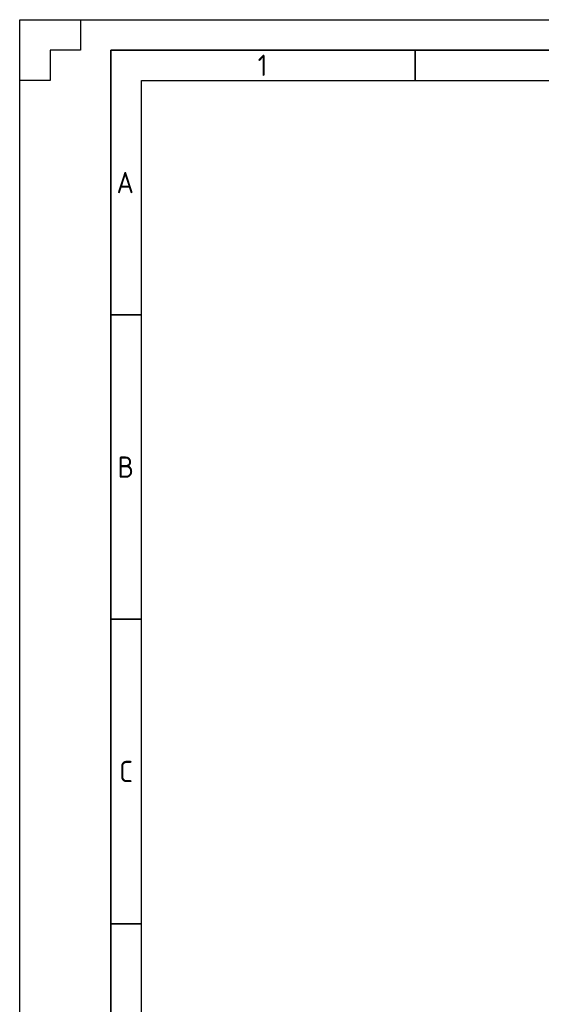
# Model space of a CAD drawing. Header units: millimetres. Extents: x -197461 to 862495, y -970068 to 63888.
# Tile 104 of 253: x -115221 to -103589, y -436878 to -414934. Entities that reach past the tile are written whole.
import ezdxf

# ---------------------------------------------------------------- set-up
doc = ezdxf.new("R2010")
doc.units = ezdxf.units.MM
doc.layers.add('Rasējuma lapa', color=7, linetype='CONTINUOUS')
doc.styles.add('ISO', font='iso')

# ---------------------------------------------------------------- blocks, each defined once
blk = doc.blocks.new('A3_L')
at = {"layer": 'Rasējuma lapa'}
for p, q in [((-420, 297), (0, 297)), ((-420, 0), (-420, 297)), ((-420, 287), (-420, 297)), ((-420, 297), (-410, 297)), ((-410, 297), (-410, 292)), ((-410, 292), (-415, 292)), ((-415, 292), (-415, 287)), ((-415, 287), (-420, 287))]:
    blk.add_line(p, q, dxfattribs=at)
at = {"layer": 'Rasējuma lapa', "lineweight": 35}
for p, q in [((-405, 292), (-5, 292)), ((-405, 5), (-405, 292)), ((-355, 287), (-355, 292)), ((-400, 248.5), (-405, 248.5)), ((-400, 198.5), (-405, 198.5)), ((-400, 148.5), (-405, 148.5))]:
    blk.add_line(p, q, dxfattribs=at)
at = {"layer": 'Rasējuma lapa', "lineweight": 30}
for p, q in [((-400, 287), (-10, 287)), ((-400, 10), (-400, 287))]:
    blk.add_line(p, q, dxfattribs=at)
at = {"layer": 'Rasējuma lapa', "style": 'ISO'}
for s, p in [('1', (-380.88, 287.75)), ('A', (-404.07, 268.5)), ('B', (-403.9, 221.75)), ('C', (-403.64, 171.75))]:
    blk.add_text(s, height=3.5, dxfattribs=at).set_placement(p)
blk = doc.blocks.new('*U1296')
at = {"layer": 'Rasējuma lapa'}
blk.add_blockref('A3_L', (0, 0), dxfattribs=at)

msp = doc.modelspace()

# ---------------------------------------------------------------- block references
at = {"layer": 'Rasējuma lapa', "xscale": 135.6730224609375, "yscale": 135.6730224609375, "zscale": 135.6730224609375}
msp.add_blockref('*U1296', (-58237.88142, -455228.76502), dxfattribs=at)

doc.saveas('drawing.dxf')
